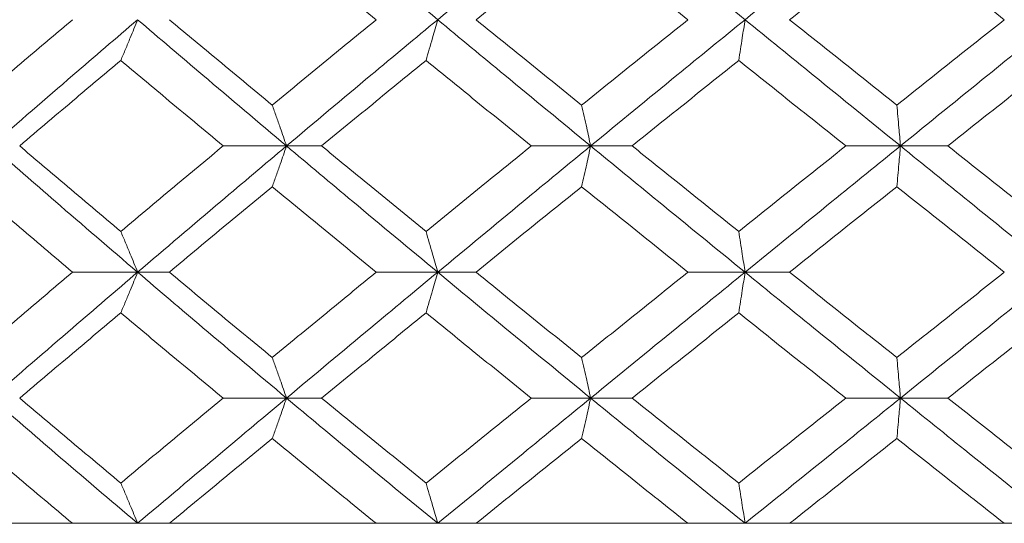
# Model space of a CAD drawing. Header units: inches. Extents: x -4.1 to 22.6, y -10.2 to 17.8.
# Tile 113 of 142: x 19.439 to 19.915, y -0.387 to -0.143. Entities that reach past the tile are written whole.
import ezdxf

# ---------------------------------------------------------------- set-up
doc = ezdxf.new("R2010")
doc.units = ezdxf.units.IN
doc.header["$MEASUREMENT"] = 0

msp = doc.modelspace()

# ---------------------------------------------------------------- linework, layer by layer
at = {"color": 7, "linetype": 'Continuous', "lineweight": 15}
for p, q in [((19.56789, -0.20442), (19.53722, -0.20442)), ((19.56789, -0.20442), (19.58488, -0.20442)), ((19.71505, -0.20442), (19.68632, -0.20442)), ((19.71505, -0.20442), (19.73515, -0.20442)), ((19.86496, -0.20442), (19.83849, -0.20442)), ((19.86496, -0.20442), (19.88795, -0.20442)), ((19.49585, -0.26554), (19.46433, -0.26554)), ((19.49585, -0.26554), (19.51121, -0.26554)), ((19.64103, -0.26554), (19.61129, -0.26554)), ((19.64103, -0.26554), (19.65959, -0.26554)), ((19.78976, -0.26554), (19.76213, -0.26554)), ((19.78976, -0.26554), (19.81134, -0.26554)), ((19.56789, -0.3265), (19.53722, -0.3265)), ((19.56789, -0.3265), (19.58488, -0.3265)), ((19.71505, -0.3265), (19.68632, -0.3265)), ((19.71505, -0.3265), (19.73515, -0.3265)), ((19.86496, -0.3265), (19.83849, -0.3265)), ((19.86496, -0.3265), (19.88795, -0.3265)), ((18.49816, -0.38712), (21.43416, -0.38712)), ((19.46433, -0.38712), (19.36781, -0.38712)), ((19.61129, -0.38712), (19.51121, -0.38712)), ((19.76213, -0.38712), (19.65959, -0.38712)), ((19.9152, -0.38712), (19.81134, -0.38712))]:
    msp.add_line(p, q, dxfattribs=at)
for points, knots in [([(19.64103, -0.1433), (19.6273, -0.1319), (19.60282, -0.11156), (19.57856, -0.09126), (19.56789, -0.08234)], [0, 0, 0, 0, 0.560458, 1, 1, 1, 1]), ([(19.64103, -0.1433), (19.65479, -0.1319), (19.67936, -0.11156), (19.70415, -0.09126), (19.71505, -0.08234)], [0, 0, 0, 0, 0.560458, 1, 1, 1, 1]), ([(19.78976, -0.1433), (19.77577, -0.1319), (19.75081, -0.11156), (19.72597, -0.09126), (19.71505, -0.08234)], [0, 0, 0, 0, 0.560458, 1, 1, 1, 1]), ([(19.78976, -0.1433), (19.80378, -0.1319), (19.82878, -0.11156), (19.85391, -0.09126), (19.86496, -0.08234)], [0, 0, 0, 0, 0.5604576, 1, 1, 1, 1]), ([(19.94043, -0.1433), (19.92633, -0.1319), (19.90116, -0.11156), (19.87601, -0.09126), (19.86496, -0.08234)], [0, 0, 0, 0, 0.560458, 1, 1, 1, 1]), ([(19.61129, -0.1433), (19.60186, -0.13557), (19.58505, -0.12179), (19.56834, -0.10803), (19.56099, -0.10197)], [0, 0, 0, 0, 0.560274, 1, 1, 1, 1]), ([(19.65959, -0.1433), (19.66911, -0.13557), (19.6861, -0.12179), (19.70319, -0.10803), (19.7107, -0.10197)], [0, 0, 0, 0, 0.560274, 1, 1, 1, 1]), ([(19.76213, -0.1433), (19.75251, -0.13557), (19.73533, -0.12179), (19.71822, -0.10803), (19.7107, -0.10197)], [0, 0, 0, 0, 0.560274, 1, 1, 1, 1]), ([(19.81134, -0.1433), (19.82101, -0.13557), (19.83827, -0.12179), (19.85559, -0.10803), (19.86321, -0.10197)], [0, 0, 0, 0, 0.560274, 1, 1, 1, 1]), ([(19.9152, -0.1433), (19.90549, -0.13557), (19.88815, -0.12179), (19.87082, -0.10803), (19.86321, -0.10197)], [0, 0, 0, 0, 0.560274, 1, 1, 1, 1]), ([(19.41572, -0.1847), (19.42475, -0.17696), (19.44088, -0.16316), (19.45717, -0.14936), (19.46433, -0.1433)], [0, 0, 0, 0, 0.560136, 1, 1, 1, 1]), ([(19.4251, -0.20442), (19.43821, -0.193), (19.46163, -0.17262), (19.4854, -0.15225), (19.49585, -0.1433)], [0, 0, 0, 0, 0.560155, 1, 1, 1, 1]), ([(19.4877, -0.163), (19.48847, -0.16119), (19.48999, -0.15758), (19.49271, -0.15103), (19.49466, -0.14624), (19.49585, -0.1433)], [0, 0, 0, 0, 0.278775, 0.557551, 1, 1, 1, 1]), ([(19.56789, -0.20442), (19.55436, -0.193), (19.53021, -0.17262), (19.50635, -0.15225), (19.49585, -0.1433)], [0, 0, 0, 0, 0.560155, 1, 1, 1, 1]), ([(19.56099, -0.1847), (19.55166, -0.17696), (19.535, -0.16316), (19.51848, -0.14936), (19.51121, -0.1433)], [0, 0, 0, 0, 0.560136, 1, 1, 1, 1]), ([(19.56099, -0.1847), (19.57035, -0.17696), (19.58705, -0.16316), (19.60388, -0.14936), (19.61129, -0.1433)], [0, 0, 0, 0, 0.5601361, 1, 1, 1, 1]), ([(19.56789, -0.20442), (19.58148, -0.193), (19.60573, -0.17262), (19.63024, -0.15225), (19.64103, -0.1433)], [0, 0, 0, 0, 0.5601553, 1, 1, 1, 1]), ([(19.63539, -0.163), (19.63592, -0.16119), (19.63698, -0.15758), (19.63886, -0.15103), (19.6402, -0.14624), (19.64103, -0.1433)], [0, 0, 0, 0, 0.278775, 0.557551, 1, 1, 1, 1]), ([(19.71505, -0.20442), (19.70118, -0.193), (19.67641, -0.17262), (19.65184, -0.15225), (19.64103, -0.1433)], [0, 0, 0, 0, 0.560155, 1, 1, 1, 1]), ([(19.7107, -0.1847), (19.70113, -0.17696), (19.68406, -0.16316), (19.66707, -0.14936), (19.65959, -0.1433)], [0, 0, 0, 0, 0.560136, 1, 1, 1, 1]), ([(19.7107, -0.1847), (19.72028, -0.17696), (19.73739, -0.16316), (19.75457, -0.14936), (19.76213, -0.1433)], [0, 0, 0, 0, 0.560136, 1, 1, 1, 1]), ([(19.71505, -0.20442), (19.72896, -0.193), (19.75379, -0.17262), (19.77877, -0.15225), (19.78976, -0.1433)], [0, 0, 0, 0, 0.560155, 1, 1, 1, 1]), ([(19.78671, -0.163), (19.78699, -0.16119), (19.78756, -0.15758), (19.78859, -0.15103), (19.78931, -0.14624), (19.78976, -0.1433)], [0, 0, 0, 0, 0.2787754, 0.5575509, 1, 1, 1, 1]), ([(19.86496, -0.20442), (19.85089, -0.193), (19.82579, -0.17262), (19.80077, -0.15225), (19.78976, -0.1433)], [0, 0, 0, 0, 0.560155, 1, 1, 1, 1]), ([(19.86321, -0.1847), (19.85351, -0.17696), (19.83621, -0.16316), (19.81893, -0.14936), (19.81134, -0.1433)], [0, 0, 0, 0, 0.560136, 1, 1, 1, 1]), ([(19.86321, -0.1847), (19.87291, -0.17696), (19.89022, -0.16316), (19.90757, -0.14936), (19.9152, -0.1433)], [0, 0, 0, 0, 0.560136, 1, 1, 1, 1]), ([(19.86496, -0.20442), (19.87904, -0.193), (19.90417, -0.17262), (19.92935, -0.15225), (19.94043, -0.1433)], [0, 0, 0, 0, 0.560155, 1, 1, 1, 1]), ([(19.43878, -0.20442), (19.44787, -0.19669), (19.4641, -0.18288), (19.48049, -0.16907), (19.4877, -0.163)], [0, 0, 0, 0, 0.5600706, 1, 1, 1, 1]), ([(19.53722, -0.20442), (19.52794, -0.19669), (19.51137, -0.18288), (19.49493, -0.16907), (19.4877, -0.163)], [0, 0, 0, 0, 0.5600706, 1, 1, 1, 1]), ([(19.58488, -0.20442), (19.59428, -0.19669), (19.61106, -0.18288), (19.62796, -0.16907), (19.63539, -0.163)], [0, 0, 0, 0, 0.560071, 1, 1, 1, 1]), ([(19.68632, -0.20442), (19.67679, -0.19669), (19.65977, -0.18288), (19.64284, -0.16907), (19.63539, -0.163)], [0, 0, 0, 0, 0.560071, 1, 1, 1, 1]), ([(19.73515, -0.20442), (19.74476, -0.19669), (19.76191, -0.18288), (19.77913, -0.16907), (19.78671, -0.163)], [0, 0, 0, 0, 0.560071, 1, 1, 1, 1]), ([(19.83849, -0.20442), (19.82881, -0.19669), (19.81153, -0.18288), (19.79429, -0.16907), (19.78671, -0.163)], [0, 0, 0, 0, 0.560071, 1, 1, 1, 1]), ([(19.88795, -0.20442), (19.89766, -0.19669), (19.915, -0.18288), (19.93235, -0.16907), (19.93999, -0.163)], [0, 0, 0, 0, 0.560071, 1, 1, 1, 1]), ([(19.56099, -0.1847), (19.56164, -0.1865), (19.56293, -0.19012), (19.56523, -0.19668), (19.56688, -0.20148), (19.56789, -0.20442)], [0, 0, 0, 0, 0.278676, 0.5573521, 1, 1, 1, 1]), ([(19.7107, -0.1847), (19.71111, -0.1865), (19.71192, -0.19012), (19.71337, -0.19668), (19.71441, -0.20148), (19.71505, -0.20442)], [0, 0, 0, 0, 0.278676, 0.557352, 1, 1, 1, 1]), ([(19.86321, -0.1847), (19.86337, -0.1865), (19.8637, -0.19012), (19.86428, -0.19668), (19.8647, -0.20148), (19.86496, -0.20442)], [0, 0, 0, 0, 0.278676, 0.557352, 1, 1, 1, 1]), ([(19.49585, -0.26554), (19.48255, -0.25414), (19.4588, -0.23377), (19.4354, -0.21339), (19.4251, -0.20442)], [0, 0, 0, 0, 0.559853, 1, 1, 1, 1]), ([(19.4877, -0.24584), (19.47853, -0.23811), (19.46215, -0.2243), (19.44592, -0.2105), (19.43878, -0.20442)], [0, 0, 0, 0, 0.559933, 1, 1, 1, 1]), ([(19.4877, -0.24584), (19.49691, -0.23811), (19.51335, -0.2243), (19.52993, -0.2105), (19.53722, -0.20442)], [0, 0, 0, 0, 0.559933, 1, 1, 1, 1]), ([(19.49585, -0.26554), (19.50922, -0.25414), (19.53309, -0.23377), (19.55726, -0.21339), (19.56789, -0.20442)], [0, 0, 0, 0, 0.559853, 1, 1, 1, 1]), ([(19.56099, -0.22414), (19.56164, -0.22233), (19.56293, -0.21872), (19.56523, -0.21216), (19.56688, -0.20736), (19.56789, -0.20442)], [0, 0, 0, 0, 0.278676, 0.557352, 1, 1, 1, 1]), ([(19.64103, -0.26554), (19.62731, -0.25414), (19.60281, -0.23377), (19.57856, -0.21339), (19.56789, -0.20442)], [0, 0, 0, 0, 0.559853, 1, 1, 1, 1]), ([(19.63539, -0.24584), (19.62593, -0.23811), (19.60904, -0.2243), (19.59226, -0.2105), (19.58488, -0.20442)], [0, 0, 0, 0, 0.559933, 1, 1, 1, 1]), ([(19.63539, -0.24584), (19.64487, -0.23811), (19.66181, -0.2243), (19.67883, -0.2105), (19.68632, -0.20442)], [0, 0, 0, 0, 0.559933, 1, 1, 1, 1]), ([(19.64103, -0.26554), (19.65479, -0.25414), (19.67937, -0.23377), (19.70415, -0.21339), (19.71505, -0.20442)], [0, 0, 0, 0, 0.5598527, 1, 1, 1, 1]), ([(19.7107, -0.22414), (19.71111, -0.22233), (19.71192, -0.21872), (19.71337, -0.21216), (19.71441, -0.20736), (19.71505, -0.20442)], [0, 0, 0, 0, 0.278676, 0.557352, 1, 1, 1, 1]), ([(19.78976, -0.26554), (19.77578, -0.25414), (19.7508, -0.23377), (19.72598, -0.21339), (19.71505, -0.20442)], [0, 0, 0, 0, 0.559853, 1, 1, 1, 1]), ([(19.78671, -0.24584), (19.77706, -0.23811), (19.75985, -0.2243), (19.7427, -0.2105), (19.73515, -0.20442)], [0, 0, 0, 0, 0.559933, 1, 1, 1, 1]), ([(19.78671, -0.24584), (19.79636, -0.23811), (19.8136, -0.2243), (19.83088, -0.2105), (19.83849, -0.20442)], [0, 0, 0, 0, 0.559933, 1, 1, 1, 1]), ([(19.78976, -0.26554), (19.80377, -0.25414), (19.8288, -0.23377), (19.85391, -0.21339), (19.86496, -0.20442)], [0, 0, 0, 0, 0.559853, 1, 1, 1, 1]), ([(19.86321, -0.22414), (19.86337, -0.22233), (19.8637, -0.21872), (19.86428, -0.21216), (19.8647, -0.20736), (19.86496, -0.20442)], [0, 0, 0, 0, 0.278676, 0.557352, 1, 1, 1, 1]), ([(19.94043, -0.26554), (19.92633, -0.25414), (19.90115, -0.23377), (19.87602, -0.21339), (19.86496, -0.20442)], [0, 0, 0, 0, 0.559853, 1, 1, 1, 1]), ([(19.93999, -0.24584), (19.93027, -0.23811), (19.91291, -0.2243), (19.89558, -0.2105), (19.88795, -0.20442)], [0, 0, 0, 0, 0.559933, 1, 1, 1, 1]), ([(19.46433, -0.26554), (19.45522, -0.25782), (19.43893, -0.24402), (19.42282, -0.23022), (19.41572, -0.22414)], [0, 0, 0, 0, 0.559868, 1, 1, 1, 1]), ([(19.51121, -0.26554), (19.52046, -0.25782), (19.537, -0.24402), (19.55366, -0.23022), (19.56099, -0.22414)], [0, 0, 0, 0, 0.559868, 1, 1, 1, 1]), ([(19.61129, -0.26554), (19.60187, -0.25782), (19.58504, -0.24402), (19.56834, -0.23022), (19.56099, -0.22414)], [0, 0, 0, 0, 0.559868, 1, 1, 1, 1]), ([(19.65959, -0.26554), (19.66911, -0.25782), (19.6861, -0.24402), (19.70318, -0.23022), (19.7107, -0.22414)], [0, 0, 0, 0, 0.559868, 1, 1, 1, 1]), ([(19.76213, -0.26554), (19.75251, -0.25782), (19.73533, -0.24402), (19.71823, -0.23022), (19.7107, -0.22414)], [0, 0, 0, 0, 0.559868, 1, 1, 1, 1]), ([(19.81134, -0.26554), (19.82101, -0.25782), (19.83828, -0.24402), (19.85559, -0.23022), (19.86321, -0.22414)], [0, 0, 0, 0, 0.559868, 1, 1, 1, 1]), ([(19.9152, -0.26554), (19.90549, -0.25782), (19.88814, -0.24402), (19.87083, -0.23022), (19.86321, -0.22414)], [0, 0, 0, 0, 0.559868, 1, 1, 1, 1]), ([(19.4877, -0.24584), (19.48847, -0.24765), (19.48999, -0.25126), (19.49271, -0.25781), (19.49466, -0.2626), (19.49585, -0.26554)], [0, 0, 0, 0, 0.278775, 0.557551, 1, 1, 1, 1]), ([(19.63539, -0.24584), (19.63592, -0.24765), (19.63698, -0.25126), (19.63886, -0.25781), (19.6402, -0.2626), (19.64103, -0.26554)], [0, 0, 0, 0, 0.278775, 0.557551, 1, 1, 1, 1]), ([(19.78671, -0.24584), (19.78699, -0.24765), (19.78756, -0.25126), (19.78859, -0.25781), (19.78931, -0.2626), (19.78976, -0.26554)], [0, 0, 0, 0, 0.278775, 0.557551, 1, 1, 1, 1]), ([(19.41572, -0.30687), (19.42475, -0.29916), (19.44088, -0.28539), (19.45716, -0.27161), (19.46433, -0.26554)], [0, 0, 0, 0, 0.55973, 1, 1, 1, 1]), ([(19.4251, -0.3265), (19.43821, -0.31514), (19.46164, -0.29484), (19.48539, -0.2745), (19.49585, -0.26554)], [0, 0, 0, 0, 0.5595503, 1, 1, 1, 1]), ([(19.4877, -0.28523), (19.48847, -0.28342), (19.48999, -0.27981), (19.49271, -0.27327), (19.49466, -0.26848), (19.49585, -0.26554)], [0, 0, 0, 0, 0.27887, 0.557739, 1, 1, 1, 1]), ([(19.56789, -0.3265), (19.55437, -0.31514), (19.5302, -0.29484), (19.50635, -0.2745), (19.49585, -0.26554)], [0, 0, 0, 0, 0.55955, 1, 1, 1, 1]), ([(19.56099, -0.30687), (19.55166, -0.29916), (19.535, -0.28539), (19.51848, -0.27161), (19.51121, -0.26554)], [0, 0, 0, 0, 0.55973, 1, 1, 1, 1]), ([(19.56099, -0.30687), (19.57035, -0.29916), (19.58706, -0.28539), (19.60388, -0.27161), (19.61129, -0.26554)], [0, 0, 0, 0, 0.55973, 1, 1, 1, 1]), ([(19.56789, -0.3265), (19.58147, -0.31514), (19.60575, -0.29484), (19.63024, -0.2745), (19.64103, -0.26554)], [0, 0, 0, 0, 0.5595503, 1, 1, 1, 1]), ([(19.63539, -0.28523), (19.63592, -0.28342), (19.63698, -0.27981), (19.63886, -0.27327), (19.6402, -0.26848), (19.64103, -0.26554)], [0, 0, 0, 0, 0.27887, 0.557739, 1, 1, 1, 1]), ([(19.71505, -0.3265), (19.70118, -0.31514), (19.6764, -0.29484), (19.65184, -0.2745), (19.64103, -0.26554)], [0, 0, 0, 0, 0.55955, 1, 1, 1, 1]), ([(19.7107, -0.30687), (19.70114, -0.29916), (19.68405, -0.28539), (19.66707, -0.27161), (19.65959, -0.26554)], [0, 0, 0, 0, 0.55973, 1, 1, 1, 1]), ([(19.7107, -0.30687), (19.72028, -0.29916), (19.73739, -0.28539), (19.75457, -0.27161), (19.76213, -0.26554)], [0, 0, 0, 0, 0.55973, 1, 1, 1, 1]), ([(19.71505, -0.3265), (19.72895, -0.31514), (19.7538, -0.29484), (19.77877, -0.2745), (19.78976, -0.26554)], [0, 0, 0, 0, 0.55955, 1, 1, 1, 1]), ([(19.78671, -0.28523), (19.78699, -0.28342), (19.78757, -0.27981), (19.78859, -0.27327), (19.78932, -0.26848), (19.78976, -0.26554)], [0, 0, 0, 0, 0.27887, 0.557739, 1, 1, 1, 1]), ([(19.86496, -0.3265), (19.8509, -0.31514), (19.82577, -0.29484), (19.80077, -0.2745), (19.78976, -0.26554)], [0, 0, 0, 0, 0.55955, 1, 1, 1, 1]), ([(19.86321, -0.30687), (19.85351, -0.29916), (19.8362, -0.28539), (19.81894, -0.27161), (19.81134, -0.26554)], [0, 0, 0, 0, 0.55973, 1, 1, 1, 1]), ([(19.86321, -0.30687), (19.8729, -0.29916), (19.89023, -0.28539), (19.90757, -0.27161), (19.9152, -0.26554)], [0, 0, 0, 0, 0.55973, 1, 1, 1, 1]), ([(19.86496, -0.3265), (19.87903, -0.31514), (19.90418, -0.29484), (19.92935, -0.2745), (19.94043, -0.26554)], [0, 0, 0, 0, 0.55955, 1, 1, 1, 1]), ([(19.43878, -0.3265), (19.44787, -0.3188), (19.46411, -0.30506), (19.48049, -0.29129), (19.4877, -0.28523)], [0, 0, 0, 0, 0.5596645, 1, 1, 1, 1]), ([(19.53722, -0.3265), (19.52794, -0.3188), (19.51136, -0.30506), (19.49493, -0.29129), (19.4877, -0.28523)], [0, 0, 0, 0, 0.5596645, 1, 1, 1, 1]), ([(19.58488, -0.3265), (19.59428, -0.3188), (19.61107, -0.30506), (19.62796, -0.29129), (19.63539, -0.28523)], [0, 0, 0, 0, 0.559665, 1, 1, 1, 1]), ([(19.68632, -0.3265), (19.67679, -0.3188), (19.65976, -0.30506), (19.64284, -0.29129), (19.63539, -0.28523)], [0, 0, 0, 0, 0.559665, 1, 1, 1, 1]), ([(19.73515, -0.3265), (19.74475, -0.3188), (19.76192, -0.30506), (19.77913, -0.29129), (19.78671, -0.28523)], [0, 0, 0, 0, 0.5596645, 1, 1, 1, 1]), ([(19.83849, -0.3265), (19.82881, -0.3188), (19.81152, -0.30506), (19.79429, -0.29129), (19.78671, -0.28523)], [0, 0, 0, 0, 0.559665, 1, 1, 1, 1]), ([(19.88795, -0.3265), (19.89766, -0.3188), (19.915, -0.30506), (19.93235, -0.29129), (19.93999, -0.28523)], [0, 0, 0, 0, 0.559665, 1, 1, 1, 1]), ([(19.56099, -0.30687), (19.56164, -0.30867), (19.56293, -0.31228), (19.56524, -0.3188), (19.56688, -0.32358), (19.56789, -0.3265)], [0, 0, 0, 0, 0.279168, 0.558336, 1, 1, 1, 1]), ([(19.7107, -0.30687), (19.71111, -0.30867), (19.71192, -0.31228), (19.71338, -0.3188), (19.71441, -0.32358), (19.71505, -0.3265)], [0, 0, 0, 0, 0.279168, 0.558336, 1, 1, 1, 1]), ([(19.86321, -0.30687), (19.86337, -0.30867), (19.8637, -0.31228), (19.86428, -0.3188), (19.8647, -0.32358), (19.86496, -0.3265)], [0, 0, 0, 0, 0.279168, 0.558336, 1, 1, 1, 1]), ([(19.49585, -0.38712), (19.48256, -0.37584), (19.45878, -0.35566), (19.4354, -0.33542), (19.4251, -0.3265)], [0, 0, 0, 0, 0.559248, 1, 1, 1, 1]), ([(19.4877, -0.36761), (19.47853, -0.35995), (19.46214, -0.34626), (19.44593, -0.33254), (19.43878, -0.3265)], [0, 0, 0, 0, 0.559527, 1, 1, 1, 1]), ([(19.4877, -0.36761), (19.49691, -0.35995), (19.51335, -0.34626), (19.52992, -0.33254), (19.53722, -0.3265)], [0, 0, 0, 0, 0.559527, 1, 1, 1, 1]), ([(19.49585, -0.38712), (19.50921, -0.37584), (19.53311, -0.35566), (19.55725, -0.33542), (19.56789, -0.3265)], [0, 0, 0, 0, 0.559248, 1, 1, 1, 1]), ([(19.56099, -0.3461), (19.56164, -0.3443), (19.56294, -0.3407), (19.56524, -0.33418), (19.56688, -0.32942), (19.56789, -0.3265)], [0, 0, 0, 0, 0.279356, 0.558712, 1, 1, 1, 1]), ([(19.64103, -0.38712), (19.62731, -0.37584), (19.60279, -0.35566), (19.57857, -0.33542), (19.56789, -0.3265)], [0, 0, 0, 0, 0.559248, 1, 1, 1, 1]), ([(19.63539, -0.36761), (19.62594, -0.35995), (19.60903, -0.34626), (19.59226, -0.33254), (19.58488, -0.3265)], [0, 0, 0, 0, 0.559527, 1, 1, 1, 1]), ([(19.63539, -0.36761), (19.64487, -0.35995), (19.66181, -0.34626), (19.67883, -0.33254), (19.68632, -0.3265)], [0, 0, 0, 0, 0.559527, 1, 1, 1, 1]), ([(19.64103, -0.38712), (19.65479, -0.37584), (19.67939, -0.35566), (19.70414, -0.33542), (19.71505, -0.3265)], [0, 0, 0, 0, 0.559248, 1, 1, 1, 1]), ([(19.7107, -0.3461), (19.71111, -0.3443), (19.71192, -0.3407), (19.71338, -0.33418), (19.71441, -0.32942), (19.71505, -0.3265)], [0, 0, 0, 0, 0.279356, 0.558712, 1, 1, 1, 1]), ([(19.78976, -0.38712), (19.77578, -0.37584), (19.75078, -0.35566), (19.72598, -0.33542), (19.71505, -0.3265)], [0, 0, 0, 0, 0.559248, 1, 1, 1, 1]), ([(19.78671, -0.36761), (19.77707, -0.35995), (19.75984, -0.34626), (19.7427, -0.33254), (19.73515, -0.3265)], [0, 0, 0, 0, 0.5595273, 1, 1, 1, 1]), ([(19.78671, -0.36761), (19.79636, -0.35995), (19.81361, -0.34626), (19.83088, -0.33254), (19.83849, -0.3265)], [0, 0, 0, 0, 0.5595273, 1, 1, 1, 1]), ([(19.78976, -0.38712), (19.80377, -0.37584), (19.82881, -0.35566), (19.8539, -0.33542), (19.86496, -0.3265)], [0, 0, 0, 0, 0.559248, 1, 1, 1, 1]), ([(19.86321, -0.3461), (19.86337, -0.3443), (19.8637, -0.3407), (19.86428, -0.33418), (19.8647, -0.32942), (19.86496, -0.3265)], [0, 0, 0, 0, 0.279356, 0.558712, 1, 1, 1, 1]), ([(19.94043, -0.38712), (19.92634, -0.37584), (19.90113, -0.35566), (19.87603, -0.33542), (19.86496, -0.3265)], [0, 0, 0, 0, 0.559248, 1, 1, 1, 1]), ([(19.93999, -0.36761), (19.93027, -0.35995), (19.91291, -0.34626), (19.89558, -0.33254), (19.88795, -0.3265)], [0, 0, 0, 0, 0.5595273, 1, 1, 1, 1]), ([(19.46433, -0.38712), (19.45522, -0.37948), (19.43892, -0.36582), (19.42282, -0.35213), (19.41572, -0.3461)], [0, 0, 0, 0, 0.559462, 1, 1, 1, 1]), ([(19.51121, -0.38712), (19.52046, -0.37948), (19.537, -0.36582), (19.55366, -0.35213), (19.56099, -0.3461)], [0, 0, 0, 0, 0.559462, 1, 1, 1, 1]), ([(19.61129, -0.38712), (19.60187, -0.37948), (19.58503, -0.36582), (19.56834, -0.35213), (19.56099, -0.3461)], [0, 0, 0, 0, 0.559462, 1, 1, 1, 1]), ([(19.65959, -0.38712), (19.66911, -0.37948), (19.68611, -0.36582), (19.70318, -0.35213), (19.7107, -0.3461)], [0, 0, 0, 0, 0.559462, 1, 1, 1, 1]), ([(19.76213, -0.38712), (19.75251, -0.37948), (19.73532, -0.36582), (19.71823, -0.35213), (19.7107, -0.3461)], [0, 0, 0, 0, 0.559462, 1, 1, 1, 1]), ([(19.81134, -0.38712), (19.82101, -0.37948), (19.83829, -0.36582), (19.85558, -0.35213), (19.86321, -0.3461)], [0, 0, 0, 0, 0.559462, 1, 1, 1, 1]), ([(19.9152, -0.38712), (19.90549, -0.37948), (19.88814, -0.36582), (19.87083, -0.35213), (19.86321, -0.3461)], [0, 0, 0, 0, 0.559462, 1, 1, 1, 1]), ([(19.4877, -0.36761), (19.48847, -0.36941), (19.49, -0.373), (19.49272, -0.37949), (19.49466, -0.38422), (19.49585, -0.38712)], [0, 0, 0, 0, 0.279852, 0.559705, 1, 1, 1, 1]), ([(19.63539, -0.36761), (19.63592, -0.36941), (19.63698, -0.373), (19.63886, -0.37949), (19.6402, -0.38422), (19.64103, -0.38712)], [0, 0, 0, 0, 0.279852, 0.559705, 1, 1, 1, 1]), ([(19.78671, -0.36761), (19.78699, -0.36941), (19.78757, -0.373), (19.78859, -0.37949), (19.78932, -0.38422), (19.78976, -0.38712)], [0, 0, 0, 0, 0.279852, 0.559705, 1, 1, 1, 1])]:
    msp.add_open_spline(points, degree=3, knots=knots, dxfattribs=at)

doc.saveas('drawing.dxf')
